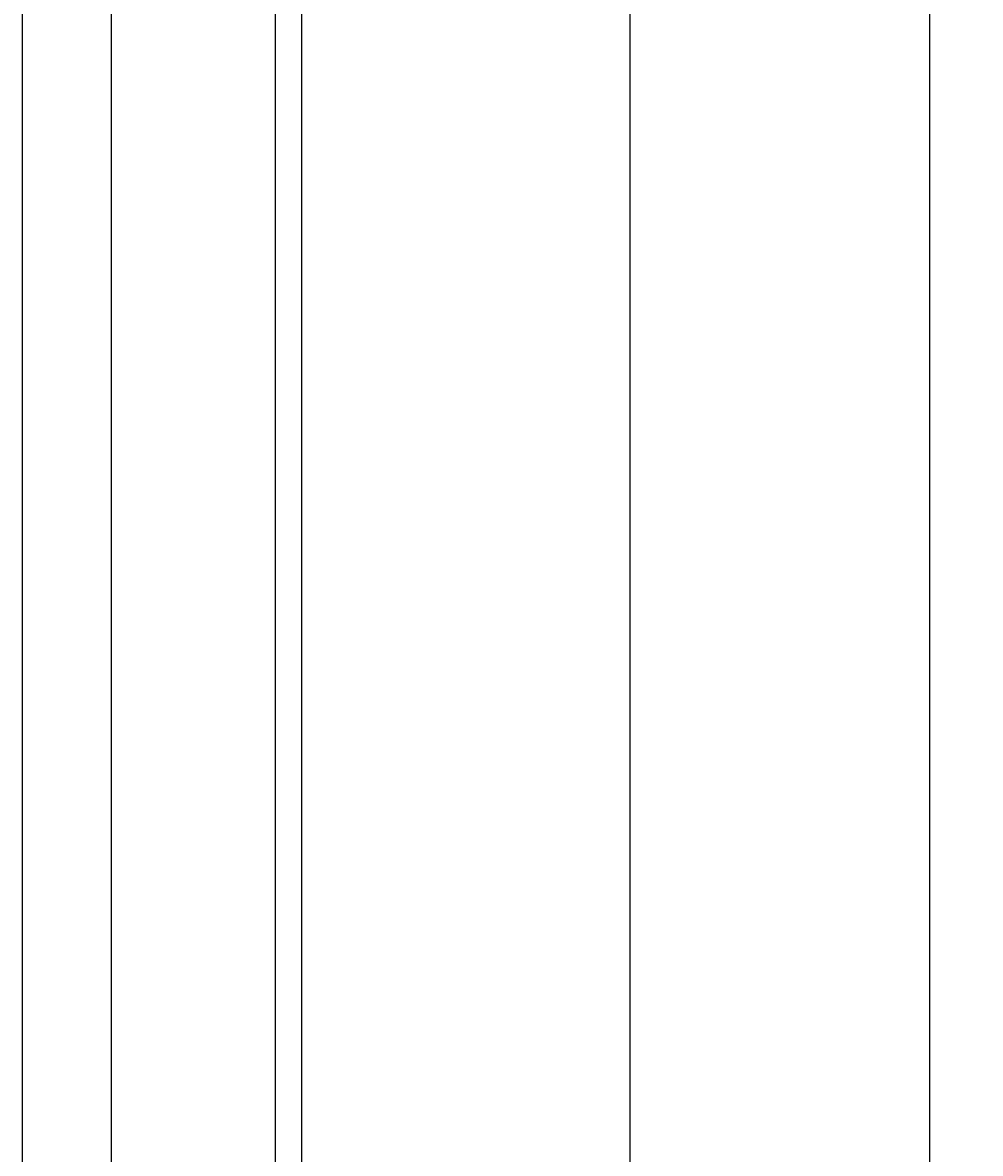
# Model space of a CAD drawing. Extents: x 715 to 7297, y -133 to 6110.
# Tile 72 of 93: x 6052 to 6810, y 812 to 1708. Entities that reach past the tile are written whole.
import ezdxf

# ---------------------------------------------------------------- set-up
doc = ezdxf.new("R2010")
doc.units = 0
doc.layers.get('0').update_dxf_attribs({"linetype": 'CONTINUOUS'})
doc.layers.get('DEFPOINTS').update_dxf_attribs({"linetype": 'CONTINUOUS'})
doc.layers.add('4', color=3, linetype='CONTINUOUS')
doc.styles.get("Standard").update_dxf_attribs({"font": 'ISOCP.SHX'})
doc.dimstyles.get("Standard").update_dxf_attribs({"dimtxt": 2.5, "dimasz": 2.5, "dimexe": 1.25, "dimexo": 0.625, "dimtad": 1, "dimcen": 2.5, "dimazin": 3, "dimtfac": 1, "dimtmove": 0, "dimatfit": 3})

# ---------------------------------------------------------------- blocks, each defined once
blk = doc.blocks.new('PUNKT')
at = {"layer": '4', "color": 0, "linetype": 'BYBLOCK'}
blk.add_line((-0.5, 0), (-1, 0), dxfattribs=at)
at = {"layer": '4', "color": 0, "linetype": 'BYBLOCK', "const_width": 0.5}
blk.add_lwpolyline([(-0.25, 0, 1), (0.25, 0, 1)], format="xyb", close=True, dxfattribs=at)
blk = doc.blocks.new('*U16')
at = {"layer": '4', "color": 2}
blk.add_text('540', height=70, rotation=90, dxfattribs=at).set_placement((6502.55, 2660.24))
blk = doc.blocks.new('*D8')
at = {"layer": '4'}
for p, q in [((6271.55, 5437.27), (6572.55, 5437.27)), ((6532.55, 5397.27), (6532.55, 77.27)), ((6271.55, 37.27), (6572.55, 37.27))]:
    blk.add_line(p, q, dxfattribs=at)
at = {"layer": 'DEFPOINTS', "color": 0}
for p in [(6251.55, 5437.27), (6251.55, 37.27), (6532.55, 37.27)]:
    blk.add_point(p, dxfattribs=at)
blk.add_blockref('*U16', (0, 0))
at = {"layer": '4', "xscale": 40, "yscale": 40, "zscale": 40}
for p, rotation in [((6532.55, 5437.27), 90), ((6532.55, 37.27), 270)]:
    blk.add_blockref('PUNKT', p, dxfattribs=dict(at, rotation=rotation))
blk = doc.blocks.new('*U17')
at = {"layer": '4', "color": 2}
blk.add_text('560', height=70, rotation=90, dxfattribs=at).set_placement((6739.99, 2663.74))
blk = doc.blocks.new('*D9')
at = {"layer": '4'}
for p, q in [((6292.78, 5537.27), (6809.99, 5537.27)), ((6769.99, -22.73), (6769.99, 5497.27)), ((6292.78, -62.73), (6809.99, -62.73))]:
    blk.add_line(p, q, dxfattribs=at)
at = {"layer": 'DEFPOINTS', "color": 0}
for p in [(6272.78, 5537.27), (6769.99, 5537.27), (6272.78, -62.73)]:
    blk.add_point(p, dxfattribs=at)
blk.add_blockref('*U17', (0, 0))
at = {"layer": '4', "xscale": 40, "yscale": 40, "zscale": 40}
for p, rotation in [((6769.99, 5537.27), 90), ((6769.99, -62.73), 270)]:
    blk.add_blockref('PUNKT', p, dxfattribs=dict(at, rotation=rotation))

msp = doc.modelspace()

# ---------------------------------------------------------------- linework, layer by layer
for p, q in [((6051.6894, 39.2711), (6051.6894, 2737.2711)), ((6122.0878, 64.2711), (6122.0878, 2737.2711)), ((6251.5496, 2737.2711), (6251.5496, -36.2289)), ((6272.775, -62.7289), (6272.775, 2737.2711))]:
    msp.add_line(p, q)

# ---------------------------------------------------------------- dimensions: what is measured, and where the dimension line sits
at = {"layer": '4'}
for base, p1, p2, picture, middle in [((6769.9876, 5537.2711), (6272.775, -62.7289), (6272.775, 5537.2711), '*D9', (6704.9876, 2737.2711)), ((6532.5477, 37.2711), (6251.5496, 5437.2711), (6251.5496, 37.2711), '*D8', (6467.5477, 2737.2711))]:
    dim = msp.add_linear_dim(base=base, p1=p1, p2=p2, angle=90, dimstyle='Standard', dxfattribs=at)
    dim.commit()
    dim.dimension.update_dxf_attribs({"geometry": picture, "text_midpoint": middle})

doc.saveas('drawing.dxf')
